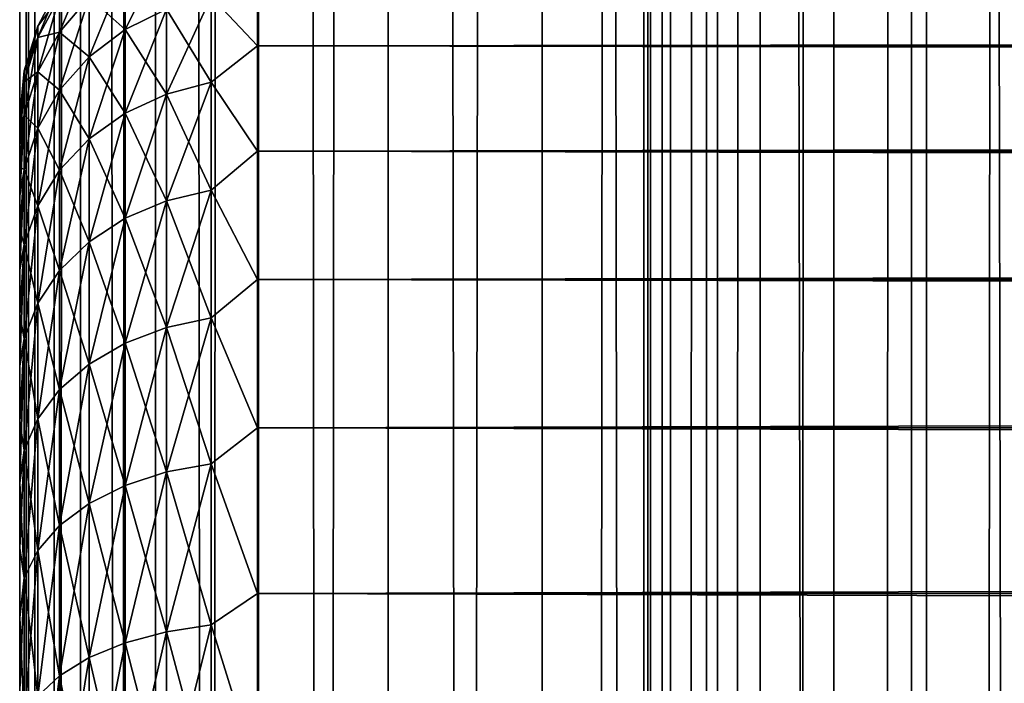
# Model space of a CAD drawing. Extents: x -265 to 265, y 0 to 1027.
# Tile 148 of 256: x -265 to -256.72, y 585.74 to 591.32. Entities that reach past the tile are written whole.
import ezdxf

# ---------------------------------------------------------------- set-up
doc = ezdxf.new("R2010")
doc.units = 0
doc.header["$LTSCALE"] = 41.718519
for name, color, linetype in [('26', 7, 'CONTINUOUS'), ('27', 7, 'CONTINUOUS'), ('29', 7, 'CONTINUOUS'), ('67', 7, 'CONTINUOUS'), ('68', 7, 'CONTINUOUS')]:
    doc.layers.add(name, color=color, linetype=linetype)

msp = doc.modelspace()

# ---------------------------------------------------------------- linework, layer by layer
at = {"layer": '26', "color": 7, "linetype": 'CONTINUOUS'}
for points in [[(-265, 590.5, 27.5), (-265, 590.4732, 26.7509), (-265, 569.5, 27.5), (-265, 590.5, 27.5)], [(-265, 590.4732, 28.2491), (-265, 590.5, 27.5), (-265, 569.5268, 28.2491), (-265, 590.4732, 28.2491)], [(-265, 569.5268, 28.2491), (-265, 590.5, 27.5), (-265, 569.5, 27.5), (-265, 569.5268, 28.2491)], [(-265, 590.4732, 26.7509), (-265, 590.3931, 26.0057), (-265, 569.5268, 26.7509), (-265, 590.4732, 26.7509)], [(-265, 569.5, 27.5), (-265, 590.4732, 26.7509), (-265, 569.5268, 26.7509), (-265, 569.5, 27.5)], [(-265, 590.3931, 28.9943), (-265, 590.4732, 28.2491), (-265, 569.6069, 28.9943), (-265, 590.3931, 28.9943)], [(-265, 569.6069, 28.9943), (-265, 590.4732, 28.2491), (-265, 569.5268, 28.2491), (-265, 569.6069, 28.9943)], [(-265, 590.3931, 26.0057), (-265, 590.26, 25.2681), (-265, 569.6069, 26.0057), (-265, 590.3931, 26.0057)], [(-265, 569.5268, 26.7509), (-265, 590.3931, 26.0057), (-265, 569.6069, 26.0057), (-265, 569.5268, 26.7509)], [(-265, 590.26, 29.7319), (-265, 590.3931, 28.9943), (-265, 569.74, 29.7319), (-265, 590.26, 29.7319)], [(-265, 569.74, 29.7319), (-265, 590.3931, 28.9943), (-265, 569.6069, 28.9943), (-265, 569.74, 29.7319)], [(-265, 590.26, 25.2681), (-265, 590.0747, 24.5418), (-265, 569.74, 25.2681), (-265, 590.26, 25.2681)], [(-265, 569.6069, 26.0057), (-265, 590.26, 25.2681), (-265, 569.74, 25.2681), (-265, 569.6069, 26.0057)], [(-265, 590.0747, 30.4582), (-265, 590.26, 29.7319), (-265, 569.9253, 30.4582), (-265, 590.0747, 30.4582)], [(-265, 569.9253, 30.4582), (-265, 590.26, 29.7319), (-265, 569.74, 29.7319), (-265, 569.9253, 30.4582)], [(-265, 590.0747, 24.5418), (-265, 589.838, 23.8306), (-265, 569.9253, 24.5418), (-265, 590.0747, 24.5418)], [(-265, 569.74, 25.2681), (-265, 590.0747, 24.5418), (-265, 569.9253, 24.5418), (-265, 569.74, 25.2681)], [(-265, 589.838, 31.1694), (-265, 590.0747, 30.4582), (-265, 570.162, 31.1694), (-265, 589.838, 31.1694)], [(-265, 570.162, 31.1694), (-265, 590.0747, 30.4582), (-265, 569.9253, 30.4582), (-265, 570.162, 31.1694)], [(-265, 589.838, 23.8306), (-265, 589.5511, 23.1381), (-265, 570.162, 23.8306), (-265, 589.838, 23.8306)], [(-265, 569.9253, 24.5418), (-265, 589.838, 23.8306), (-265, 570.162, 23.8306), (-265, 569.9253, 24.5418)], [(-265, 589.5511, 31.8619), (-265, 589.838, 31.1694), (-265, 570.4489, 31.8619), (-265, 589.5511, 31.8619)], [(-265, 570.4489, 31.8619), (-265, 589.838, 31.1694), (-265, 570.162, 31.1694), (-265, 570.4489, 31.8619)], [(-265, 589.5511, 23.1381), (-265, 589.2156, 22.4679), (-265, 570.4489, 23.1381), (-265, 589.5511, 23.1381)], [(-265, 570.162, 23.8306), (-265, 589.5511, 23.1381), (-265, 570.4489, 23.1381), (-265, 570.162, 23.8306)], [(-265, 589.2156, 32.5321), (-265, 589.5511, 31.8619), (-265, 570.7844, 32.5321), (-265, 589.2156, 32.5321)], [(-265, 570.7844, 32.5321), (-265, 589.5511, 31.8619), (-265, 570.4489, 31.8619), (-265, 570.7844, 32.5321)], [(-265, 589.2156, 22.4679), (-265, 588.8331, 21.8232), (-265, 570.7844, 22.4679), (-265, 589.2156, 22.4679)], [(-265, 570.4489, 23.1381), (-265, 589.2156, 22.4679), (-265, 570.7844, 22.4679), (-265, 570.4489, 23.1381)], [(-265, 588.8331, 33.1768), (-265, 589.2156, 32.5321), (-265, 571.1669, 33.1768), (-265, 588.8331, 33.1768)], [(-265, 571.1669, 33.1768), (-265, 589.2156, 32.5321), (-265, 570.7844, 32.5321), (-265, 571.1669, 33.1768)], [(-265, 588.8331, 21.8232), (-265, 588.4057, 21.2076), (-265, 571.1669, 21.8232), (-265, 588.8331, 21.8232)], [(-265, 570.7844, 22.4679), (-265, 588.8331, 21.8232), (-265, 571.1669, 21.8232), (-265, 570.7844, 22.4679)], [(-265, 588.4057, 33.7924), (-265, 588.8331, 33.1768), (-265, 571.5943, 33.7924), (-265, 588.4057, 33.7924)], [(-265, 571.5943, 33.7924), (-265, 588.8331, 33.1768), (-265, 571.1669, 33.1768), (-265, 571.5943, 33.7924)], [(-265, 588.4057, 21.2076), (-265, 587.9354, 20.6239), (-265, 571.5943, 21.2076), (-265, 588.4057, 21.2076)], [(-265, 571.1669, 21.8232), (-265, 588.4057, 21.2076), (-265, 571.5943, 21.2076), (-265, 571.1669, 21.8232)], [(-265, 587.9354, 34.3761), (-265, 588.4057, 33.7924), (-265, 572.0646, 34.3761), (-265, 587.9354, 34.3761)], [(-265, 572.0646, 34.3761), (-265, 588.4057, 33.7924), (-265, 571.5943, 33.7924), (-265, 572.0646, 34.3761)], [(-265, 587.9354, 20.6239), (-265, 587.4246, 20.0754), (-265, 572.0646, 20.6239), (-265, 587.9354, 20.6239)], [(-265, 571.5943, 21.2076), (-265, 587.9354, 20.6239), (-265, 572.0646, 20.6239), (-265, 571.5943, 21.2076)], [(-265, 587.4246, 34.9246), (-265, 587.9354, 34.3761), (-265, 572.5754, 34.9246), (-265, 587.4246, 34.9246)], [(-265, 572.5754, 34.9246), (-265, 587.9354, 34.3761), (-265, 572.0646, 34.3761), (-265, 572.5754, 34.9246)], [(-265, 587.4246, 20.0754), (-265, 586.876, 19.5646), (-265, 572.5754, 20.0754), (-265, 587.4246, 20.0754)], [(-265, 572.0646, 20.6239), (-265, 587.4246, 20.0754), (-265, 572.5754, 20.0754), (-265, 572.0646, 20.6239)], [(-265, 586.876, 35.4354), (-265, 587.4246, 34.9246), (-265, 573.124, 35.4354), (-265, 586.876, 35.4354)], [(-265, 573.124, 35.4354), (-265, 587.4246, 34.9246), (-265, 572.5754, 34.9246), (-265, 573.124, 35.4354)], [(-265, 586.876, 19.5646), (-265, 586.2924, 19.0943), (-265, 573.124, 19.5646), (-265, 586.876, 19.5646)], [(-265, 572.5754, 20.0754), (-265, 586.876, 19.5646), (-265, 573.124, 19.5646), (-265, 572.5754, 20.0754)], [(-265, 586.2924, 35.9057), (-265, 586.876, 35.4354), (-265, 573.7076, 35.9057), (-265, 586.2924, 35.9057)], [(-265, 573.7076, 35.9057), (-265, 586.876, 35.4354), (-265, 573.124, 35.4354), (-265, 573.7076, 35.9057)], [(-265, 586.2924, 19.0943), (-265, 585.6767, 18.6668), (-265, 573.7076, 19.0943), (-265, 586.2924, 19.0943)], [(-265, 573.124, 19.5646), (-265, 586.2924, 19.0943), (-265, 573.7076, 19.0943), (-265, 573.124, 19.5646)], [(-265, 585.6767, 36.3332), (-265, 586.2924, 35.9057), (-265, 574.3233, 36.3332), (-265, 585.6767, 36.3332)], [(-265, 574.3233, 36.3332), (-265, 586.2924, 35.9057), (-265, 573.7076, 35.9057), (-265, 574.3233, 36.3332)]]:
    msp.add_3dface(points, dxfattribs=at)
at = {"layer": '27', "color": 7, "linetype": 'CONTINUOUS'}
for points in [[(-263, 591.7783, 31.686), (-263, 591.0986, 33.2508), (263, 591.7783, 31.686), (-263, 591.7783, 31.686)], [(263, 591.7783, 31.686), (-263, 591.0986, 33.2508), (263, 591.0986, 33.2508), (263, 591.7783, 31.686)], [(-263, 591.0986, 21.7492), (-263, 591.7783, 23.314), (263, 591.0986, 21.7492), (-263, 591.0986, 21.7492)], [(263, 591.0986, 21.7492), (-263, 591.7783, 23.314), (263, 591.7783, 23.314), (263, 591.0986, 21.7492)], [(-263, 591.0986, 33.2508), (-263, 590.2121, 34.7085), (263, 591.0986, 33.2508), (-263, 591.0986, 33.2508)], [(263, 591.0986, 33.2508), (-263, 590.2121, 34.7085), (263, 590.2121, 34.7085), (263, 591.0986, 33.2508)], [(-263, 590.2121, 20.2915), (-263, 591.0986, 21.7492), (263, 590.2121, 20.2915), (-263, 590.2121, 20.2915)], [(263, 590.2121, 20.2915), (-263, 591.0986, 21.7492), (263, 591.0986, 21.7492), (263, 590.2121, 20.2915)], [(-263, 590.2121, 34.7085), (-263, 589.1354, 36.0319), (263, 590.2121, 34.7085), (-263, 590.2121, 34.7085)], [(263, 590.2121, 34.7085), (-263, 589.1354, 36.0319), (263, 589.1354, 36.0319), (263, 590.2121, 34.7085)], [(-263, 589.1354, 18.9681), (-263, 590.2121, 20.2915), (263, 589.1354, 18.9681), (-263, 589.1354, 18.9681)], [(263, 589.1354, 18.9681), (-263, 590.2121, 20.2915), (263, 590.2121, 20.2915), (263, 589.1354, 18.9681)], [(-263, 589.1354, 36.0319), (-263, 587.8886, 37.1964), (263, 589.1354, 36.0319), (-263, 589.1354, 36.0319)], [(263, 589.1354, 36.0319), (-263, 587.8886, 37.1964), (263, 587.8886, 37.1964), (263, 589.1354, 36.0319)], [(-263, 587.8886, 17.8036), (-263, 589.1354, 18.9681), (263, 587.8886, 17.8036), (-263, 587.8886, 17.8036)], [(263, 587.8886, 17.8036), (-263, 589.1354, 18.9681), (263, 589.1354, 18.9681), (263, 587.8886, 17.8036)], [(-263, 587.8886, 37.1964), (-263, 586.4948, 38.1802), (263, 587.8886, 37.1964), (-263, 587.8886, 37.1964)], [(263, 587.8886, 37.1964), (-263, 586.4948, 38.1802), (263, 586.4948, 38.1802), (263, 587.8886, 37.1964)], [(-263, 586.4948, 16.8198), (-263, 587.8886, 17.8036), (263, 586.4948, 16.8198), (-263, 586.4948, 16.8198)], [(263, 586.4948, 16.8198), (-263, 587.8886, 17.8036), (263, 587.8886, 17.8036), (263, 586.4948, 16.8198)], [(-263, 586.4948, 38.1802), (-263, 584.98, 38.9651), (263, 586.4948, 38.1802), (-263, 586.4948, 38.1802)], [(263, 586.4948, 38.1802), (-263, 584.98, 38.9651), (263, 584.98, 38.9651), (263, 586.4948, 38.1802)], [(-263, 584.98, 16.0349), (-263, 586.4948, 16.8198), (263, 584.98, 16.0349), (-263, 584.98, 16.0349)], [(263, 584.98, 16.0349), (-263, 586.4948, 16.8198), (263, 586.4948, 16.8198), (263, 584.98, 16.0349)]]:
    msp.add_3dface(points, dxfattribs=at)
at = {"layer": '29', "color": 7, "linetype": 'CONTINUOUS'}
for points in [[(-264.1118, 591.7481, 30.6479), (-264.1118, 591.2367, 32.1544), (-263.7657, 591.9269, 30.6958), (-264.1118, 591.7481, 30.6479)], [(-263.7657, 591.9269, 30.6958), (-264.1118, 591.2367, 32.1544), (-263.7657, 591.4077, 32.2252), (-263.7657, 591.9269, 30.6958)], [(-264.6638, 591.5105, 29.0154), (-264.6638, 591.2142, 30.5048), (-264.415, 591.8115, 29.055), (-264.6638, 591.5105, 29.0154)], [(-264.415, 591.8115, 29.055), (-264.6638, 591.2142, 30.5048), (-264.415, 591.5074, 30.5834), (-264.415, 591.8115, 29.055)], [(-263, 591.0986, 33.2508), (-263, 591.7783, 31.686), (-263.3902, 591.513, 32.2688), (-263, 591.0986, 33.2508)], [(-263, 591.7783, 23.314), (-263, 591.0986, 21.7492), (-263.3902, 591.513, 22.7312), (-263, 591.7783, 23.314)], [(-264.1118, 591.2367, 22.8456), (-264.415, 591.5074, 24.4166), (-264.1118, 591.7481, 24.3521), (-264.1118, 591.2367, 22.8456)], [(-264.415, 591.5074, 30.5834), (-264.415, 591.0065, 32.0591), (-264.1118, 591.7481, 30.6479), (-264.415, 591.5074, 30.5834)], [(-264.1118, 591.7481, 30.6479), (-264.415, 591.0065, 32.0591), (-264.1118, 591.2367, 32.1544), (-264.1118, 591.7481, 30.6479)], [(-264.1118, 591.2367, 22.8456), (-264.1118, 591.7481, 24.3521), (-263.7657, 591.4077, 22.7748), (-264.1118, 591.2367, 22.8456)], [(-264.8485, 591.2636, 27.5), (-264.8485, 591.1672, 28.9702), (-264.6638, 591.6098, 27.5), (-264.8485, 591.2636, 27.5)], [(-264.6638, 591.5105, 25.9846), (-264.8485, 591.2636, 27.5), (-264.6638, 591.6098, 27.5), (-264.6638, 591.5105, 25.9846)], [(-264.6638, 591.6098, 27.5), (-264.8485, 591.1672, 28.9702), (-264.6638, 591.5105, 29.0154), (-264.6638, 591.6098, 27.5)], [(-264.8485, 591.1672, 26.0298), (-264.8485, 591.2636, 27.5), (-264.6638, 591.5105, 25.9846), (-264.8485, 591.1672, 26.0298)], [(-264.6638, 591.2142, 24.4952), (-264.8485, 591.1672, 26.0298), (-264.6638, 591.5105, 25.9846), (-264.6638, 591.2142, 24.4952)], [(-264.8485, 591.1672, 28.9702), (-264.8485, 590.8798, 30.4152), (-264.6638, 591.5105, 29.0154), (-264.8485, 591.1672, 28.9702)], [(-264.6638, 591.5105, 29.0154), (-264.8485, 590.8798, 30.4152), (-264.6638, 591.2142, 30.5048), (-264.6638, 591.5105, 29.0154)], [(-264.6638, 591.2142, 24.4952), (-264.6638, 591.5105, 25.9846), (-264.415, 591.5074, 24.4166), (-264.6638, 591.2142, 24.4952)], [(-264.415, 591.0065, 22.9409), (-264.6638, 591.2142, 24.4952), (-264.415, 591.5074, 24.4166), (-264.415, 591.0065, 22.9409)], [(-264.6638, 591.2142, 30.5048), (-264.6638, 590.7261, 31.9429), (-264.415, 591.5074, 30.5834), (-264.6638, 591.2142, 30.5048)], [(-264.415, 591.5074, 30.5834), (-264.6638, 590.7261, 31.9429), (-264.415, 591.0065, 32.0591), (-264.415, 591.5074, 30.5834)], [(-264.415, 591.0065, 22.9409), (-264.415, 591.5074, 24.4166), (-264.1118, 591.2367, 22.8456), (-264.415, 591.0065, 22.9409)], [(-263.3902, 590.792, 21.2692), (-263.7657, 591.4077, 22.7748), (-263.3902, 591.513, 22.7312), (-263.3902, 590.792, 21.2692)], [(-263.7657, 591.4077, 32.2252), (-263.7657, 590.6933, 33.6738), (-263.3902, 591.513, 32.2688), (-263.7657, 591.4077, 32.2252)], [(-263.3902, 591.513, 32.2688), (-263.7657, 590.6933, 33.6738), (-263.3902, 590.792, 33.7308), (-263.3902, 591.513, 32.2688)], [(-263, 591.0986, 33.2508), (-263.3902, 591.513, 32.2688), (-263.3902, 590.792, 33.7308), (-263, 591.0986, 33.2508)], [(-263, 591.0986, 21.7492), (-263.3902, 590.792, 21.2692), (-263.3902, 591.513, 22.7312), (-263, 591.0986, 21.7492)], [(-263.7657, 590.6933, 21.3262), (-264.1118, 591.2367, 22.8456), (-263.7657, 591.4077, 22.7748), (-263.7657, 590.6933, 21.3262)], [(-264.1118, 591.2367, 32.1544), (-264.1118, 590.533, 33.5813), (-263.7657, 591.4077, 32.2252), (-264.1118, 591.2367, 32.1544)], [(-263.7657, 591.4077, 32.2252), (-264.1118, 590.533, 33.5813), (-263.7657, 590.6933, 33.6738), (-263.7657, 591.4077, 32.2252)], [(-263.7657, 590.6933, 21.3262), (-263.7657, 591.4077, 22.7748), (-263.3902, 590.792, 21.2692), (-263.7657, 590.6933, 21.3262)], [(-264.962, 590.8879, 27.5), (-264.962, 590.7947, 28.9212), (-264.8485, 591.2636, 27.5), (-264.962, 590.8879, 27.5)], [(-264.8485, 591.1672, 26.0298), (-264.962, 590.8879, 27.5), (-264.8485, 591.2636, 27.5), (-264.8485, 591.1672, 26.0298)], [(-264.8485, 591.2636, 27.5), (-264.962, 590.7947, 28.9212), (-264.8485, 591.1672, 28.9702), (-264.8485, 591.2636, 27.5)], [(-264.8485, 590.8798, 24.5848), (-264.8485, 591.1672, 26.0298), (-264.6638, 591.2142, 24.4952), (-264.8485, 590.8798, 24.5848)], [(-264.6638, 590.7261, 23.0571), (-264.8485, 590.8798, 24.5848), (-264.6638, 591.2142, 24.4952), (-264.6638, 590.7261, 23.0571)], [(-264.8485, 590.8798, 30.4152), (-264.8485, 590.4062, 31.8104), (-264.6638, 591.2142, 30.5048), (-264.8485, 590.8798, 30.4152)], [(-264.6638, 591.2142, 30.5048), (-264.8485, 590.4062, 31.8104), (-264.6638, 590.7261, 31.9429), (-264.6638, 591.2142, 30.5048)], [(-264.6638, 590.7261, 23.0571), (-264.6638, 591.2142, 24.4952), (-264.415, 591.0065, 22.9409), (-264.6638, 590.7261, 23.0571)], [(-264.1118, 590.533, 21.4187), (-264.415, 591.0065, 22.9409), (-264.1118, 591.2367, 22.8456), (-264.1118, 590.533, 21.4187)], [(-264.415, 591.0065, 32.0591), (-264.415, 590.3173, 33.4567), (-264.1118, 591.2367, 32.1544), (-264.415, 591.0065, 32.0591)], [(-264.1118, 591.2367, 32.1544), (-264.415, 590.3173, 33.4567), (-264.1118, 590.533, 33.5813), (-264.1118, 591.2367, 32.1544)], [(-264.1118, 590.533, 21.4187), (-264.1118, 591.2367, 22.8456), (-263.7657, 590.6933, 21.3262), (-264.1118, 590.533, 21.4187)], [(-264.962, 590.7947, 26.0788), (-264.962, 590.8879, 27.5), (-264.8485, 591.1672, 26.0298), (-264.962, 590.7947, 26.0788)], [(-264.8485, 590.8798, 24.5848), (-264.962, 590.7947, 26.0788), (-264.8485, 591.1672, 26.0298), (-264.8485, 590.8798, 24.5848)], [(-264.962, 590.7947, 28.9212), (-264.962, 590.5169, 30.318), (-264.8485, 591.1672, 28.9702), (-264.962, 590.7947, 28.9212)], [(-264.8485, 591.1672, 28.9702), (-264.962, 590.5169, 30.318), (-264.8485, 590.8798, 30.4152), (-264.8485, 591.1672, 28.9702)], [(-263, 590.2121, 34.7085), (-263, 591.0986, 33.2508), (-263.3902, 590.792, 33.7308), (-263, 590.2121, 34.7085)], [(-263, 591.0986, 21.7492), (-263, 590.2121, 20.2915), (-263.3902, 590.792, 21.2692), (-263, 591.0986, 21.7492)], [(-264.415, 590.3173, 21.5433), (-264.6638, 590.7261, 23.0571), (-264.415, 591.0065, 22.9409), (-264.415, 590.3173, 21.5433)], [(-264.6638, 590.7261, 31.9429), (-264.6638, 590.0544, 33.3049), (-264.415, 591.0065, 32.0591), (-264.6638, 590.7261, 31.9429)], [(-264.415, 591.0065, 32.0591), (-264.6638, 590.0544, 33.3049), (-264.415, 590.3173, 33.4567), (-264.415, 591.0065, 32.0591)], [(-264.415, 590.3173, 21.5433), (-264.415, 591.0065, 22.9409), (-264.1118, 590.533, 21.4187), (-264.415, 590.3173, 21.5433)], [(-265, 590.5, 27.5), (-265, 590.4732, 28.2491), (-264.962, 590.8879, 27.5), (-265, 590.5, 27.5)], [(-264.962, 590.7947, 26.0788), (-265, 590.5, 27.5), (-264.962, 590.8879, 27.5), (-264.962, 590.7947, 26.0788)], [(-264.962, 590.8879, 27.5), (-265, 590.4732, 28.2491), (-264.962, 590.7947, 28.9212), (-264.962, 590.8879, 27.5)], [(-264.962, 590.5169, 24.682), (-264.962, 590.7947, 26.0788), (-264.8485, 590.8798, 24.5848), (-264.962, 590.5169, 24.682)], [(-264.8485, 590.4062, 23.1896), (-264.962, 590.5169, 24.682), (-264.8485, 590.8798, 24.5848), (-264.8485, 590.4062, 23.1896)], [(-264.962, 590.5169, 30.318), (-264.962, 590.0591, 31.6666), (-264.8485, 590.8798, 30.4152), (-264.962, 590.5169, 30.318)], [(-264.8485, 590.8798, 30.4152), (-264.962, 590.0591, 31.6666), (-264.8485, 590.4062, 31.8104), (-264.8485, 590.8798, 30.4152)], [(-264.8485, 590.4062, 23.1896), (-264.8485, 590.8798, 24.5848), (-264.6638, 590.7261, 23.0571), (-264.8485, 590.4062, 23.1896)], [(-265, 590.3931, 26.0057), (-265, 590.4732, 26.7509), (-264.962, 590.7947, 26.0788), (-265, 590.3931, 26.0057)], [(-264.962, 590.5169, 24.682), (-265, 590.3931, 26.0057), (-264.962, 590.7947, 26.0788), (-264.962, 590.5169, 24.682)], [(-265, 590.4732, 26.7509), (-265, 590.5, 27.5), (-264.962, 590.7947, 26.0788), (-265, 590.4732, 26.7509)], [(-265, 590.4732, 28.2491), (-265, 590.3931, 28.9943), (-264.962, 590.7947, 28.9212), (-265, 590.4732, 28.2491)], [(-265, 590.3931, 28.9943), (-265, 590.26, 29.7319), (-264.962, 590.7947, 28.9212), (-265, 590.3931, 28.9943)], [(-264.962, 590.7947, 28.9212), (-265, 590.26, 29.7319), (-264.962, 590.5169, 30.318), (-264.962, 590.7947, 28.9212)], [(-263.3902, 589.8864, 19.9139), (-263.7657, 590.6933, 21.3262), (-263.3902, 590.792, 21.2692), (-263.3902, 589.8864, 19.9139)], [(-263.7657, 590.6933, 33.6738), (-263.7657, 589.796, 35.0167), (-263.3902, 590.792, 33.7308), (-263.7657, 590.6933, 33.6738)], [(-263.3902, 590.792, 33.7308), (-263.7657, 589.796, 35.0167), (-263.3902, 589.8864, 35.0861), (-263.3902, 590.792, 33.7308)], [(-263, 590.2121, 34.7085), (-263.3902, 590.792, 33.7308), (-263.3902, 589.8864, 35.0861), (-263, 590.2121, 34.7085)], [(-263, 590.2121, 20.2915), (-263.3902, 589.8864, 19.9139), (-263.3902, 590.792, 21.2692), (-263, 590.2121, 20.2915)], [(-264.6638, 590.0544, 21.6951), (-264.8485, 590.4062, 23.1896), (-264.6638, 590.7261, 23.0571), (-264.6638, 590.0544, 21.6951)], [(-264.8485, 590.4062, 31.8104), (-264.8485, 589.7545, 33.1318), (-264.6638, 590.7261, 31.9429), (-264.8485, 590.4062, 31.8104)], [(-264.6638, 590.7261, 31.9429), (-264.8485, 589.7545, 33.1318), (-264.6638, 590.0544, 33.3049), (-264.6638, 590.7261, 31.9429)], [(-264.6638, 590.0544, 21.6951), (-264.6638, 590.7261, 23.0571), (-264.415, 590.3173, 21.5433), (-264.6638, 590.0544, 21.6951)], [(-263.7657, 589.796, 19.9833), (-264.1118, 590.533, 21.4187), (-263.7657, 590.6933, 21.3262), (-263.7657, 589.796, 19.9833)], [(-264.1118, 590.533, 33.5813), (-264.1118, 589.6492, 34.9041), (-263.7657, 590.6933, 33.6738), (-264.1118, 590.533, 33.5813)], [(-263.7657, 590.6933, 33.6738), (-264.1118, 589.6492, 34.9041), (-263.7657, 589.796, 35.0167), (-263.7657, 590.6933, 33.6738)], [(-263.7657, 589.796, 19.9833), (-263.7657, 590.6933, 21.3262), (-263.3902, 589.8864, 19.9139), (-263.7657, 589.796, 19.9833)], [(-265, 590.0747, 24.5418), (-265, 590.26, 25.2681), (-264.962, 590.5169, 24.682), (-265, 590.0747, 24.5418)], [(-264.962, 590.0591, 23.3334), (-265, 590.0747, 24.5418), (-264.962, 590.5169, 24.682), (-264.962, 590.0591, 23.3334)], [(-265, 590.26, 25.2681), (-265, 590.3931, 26.0057), (-264.962, 590.5169, 24.682), (-265, 590.26, 25.2681)], [(-265, 590.26, 29.7319), (-265, 590.0747, 30.4582), (-264.962, 590.5169, 30.318), (-265, 590.26, 29.7319)], [(-265, 590.0747, 30.4582), (-265, 589.838, 31.1694), (-264.962, 590.5169, 30.318), (-265, 590.0747, 30.4582)], [(-264.962, 590.5169, 30.318), (-265, 589.838, 31.1694), (-264.962, 590.0591, 31.6666), (-264.962, 590.5169, 30.318)], [(-264.962, 590.0591, 23.3334), (-264.962, 590.5169, 24.682), (-264.8485, 590.4062, 23.1896), (-264.962, 590.0591, 23.3334)], [(-264.1118, 589.6492, 20.0959), (-264.415, 590.3173, 21.5433), (-264.1118, 590.533, 21.4187), (-264.1118, 589.6492, 20.0959)], [(-264.415, 590.3173, 33.4567), (-264.415, 589.4515, 34.7524), (-264.1118, 590.533, 33.5813), (-264.415, 590.3173, 33.4567)], [(-264.1118, 590.533, 33.5813), (-264.415, 589.4515, 34.7524), (-264.1118, 589.6492, 34.9041), (-264.1118, 590.533, 33.5813)], [(-264.1118, 589.6492, 20.0959), (-264.1118, 590.533, 21.4187), (-263.7657, 589.796, 19.9833), (-264.1118, 589.6492, 20.0959)], [(-264.8485, 589.7545, 21.8682), (-264.962, 590.0591, 23.3334), (-264.8485, 590.4062, 23.1896), (-264.8485, 589.7545, 21.8682)], [(-264.962, 590.0591, 31.6666), (-264.962, 589.4292, 32.9439), (-264.8485, 590.4062, 31.8104), (-264.962, 590.0591, 31.6666)], [(-264.8485, 590.4062, 31.8104), (-264.962, 589.4292, 32.9439), (-264.8485, 589.7545, 33.1318), (-264.8485, 590.4062, 31.8104)], [(-264.8485, 589.7545, 21.8682), (-264.8485, 590.4062, 23.1896), (-264.6638, 590.0544, 21.6951), (-264.8485, 589.7545, 21.8682)], [(-264.415, 589.4515, 20.2476), (-264.6638, 590.0544, 21.6951), (-264.415, 590.3173, 21.5433), (-264.415, 589.4515, 20.2476)], [(-264.6638, 590.0544, 33.3049), (-264.6638, 589.2107, 34.5676), (-264.415, 590.3173, 33.4567), (-264.6638, 590.0544, 33.3049)], [(-264.415, 590.3173, 33.4567), (-264.6638, 589.2107, 34.5676), (-264.415, 589.4515, 34.7524), (-264.415, 590.3173, 33.4567)], [(-264.415, 589.4515, 20.2476), (-264.415, 590.3173, 21.5433), (-264.1118, 589.6492, 20.0959), (-264.415, 589.4515, 20.2476)], [(-263, 589.1354, 36.0319), (-263, 590.2121, 34.7085), (-263.3902, 589.8864, 35.0861), (-263, 589.1354, 36.0319)], [(-263, 590.2121, 20.2915), (-263, 589.1354, 18.9681), (-263.3902, 589.8864, 19.9139), (-263, 590.2121, 20.2915)], [(-265, 589.838, 23.8306), (-265, 590.0747, 24.5418), (-264.962, 590.0591, 23.3334), (-265, 589.838, 23.8306)], [(-265, 589.5511, 23.1381), (-265, 589.838, 23.8306), (-264.962, 590.0591, 23.3334), (-265, 589.5511, 23.1381)], [(-264.962, 589.4292, 22.0561), (-265, 589.5511, 23.1381), (-264.962, 590.0591, 23.3334), (-264.962, 589.4292, 22.0561)], [(-265, 589.838, 31.1694), (-265, 589.5511, 31.8619), (-264.962, 590.0591, 31.6666), (-265, 589.838, 31.1694)], [(-265, 589.5511, 31.8619), (-265, 589.2156, 32.5321), (-264.962, 590.0591, 31.6666), (-265, 589.5511, 31.8619)], [(-264.962, 590.0591, 31.6666), (-265, 589.2156, 32.5321), (-264.962, 589.4292, 32.9439), (-264.962, 590.0591, 31.6666)], [(-264.962, 589.4292, 22.0561), (-264.962, 590.0591, 23.3334), (-264.8485, 589.7545, 21.8682), (-264.962, 589.4292, 22.0561)], [(-264.6638, 589.2107, 20.4324), (-264.8485, 589.7545, 21.8682), (-264.6638, 590.0544, 21.6951), (-264.6638, 589.2107, 20.4324)], [(-264.8485, 589.7545, 33.1318), (-264.8485, 588.936, 34.3568), (-264.6638, 590.0544, 33.3049), (-264.8485, 589.7545, 33.1318)], [(-264.6638, 590.0544, 33.3049), (-264.8485, 588.936, 34.3568), (-264.6638, 589.2107, 34.5676), (-264.6638, 590.0544, 33.3049)], [(-264.6638, 589.2107, 20.4324), (-264.6638, 590.0544, 21.6951), (-264.415, 589.4515, 20.2476), (-264.6638, 589.2107, 20.4324)], [(-263.3902, 588.8117, 18.6883), (-263.7657, 589.796, 19.9833), (-263.3902, 589.8864, 19.9139), (-263.3902, 588.8117, 18.6883)], [(-263.7657, 589.796, 35.0167), (-263.7657, 588.7311, 36.2311), (-263.3902, 589.8864, 35.0861), (-263.7657, 589.796, 35.0167)], [(-263.3902, 589.8864, 35.0861), (-263.7657, 588.7311, 36.2311), (-263.3902, 588.8117, 36.3117), (-263.3902, 589.8864, 35.0861)], [(-263, 589.1354, 36.0319), (-263.3902, 589.8864, 35.0861), (-263.3902, 588.8117, 36.3117), (-263, 589.1354, 36.0319)], [(-263, 589.1354, 18.9681), (-263.3902, 588.8117, 18.6883), (-263.3902, 589.8864, 19.9139), (-263, 589.1354, 18.9681)], [(-263.7657, 588.7311, 18.7689), (-264.1118, 589.6492, 20.0959), (-263.7657, 589.796, 19.9833), (-263.7657, 588.7311, 18.7689)], [(-264.1118, 589.6492, 34.9041), (-264.1118, 588.6002, 36.1002), (-263.7657, 589.796, 35.0167), (-264.1118, 589.6492, 34.9041)], [(-263.7657, 589.796, 35.0167), (-264.1118, 588.6002, 36.1002), (-263.7657, 588.7311, 36.2311), (-263.7657, 589.796, 35.0167)], [(-263.7657, 588.7311, 18.7689), (-263.7657, 589.796, 19.9833), (-263.3902, 588.8117, 18.6883), (-263.7657, 588.7311, 18.7689)], [(-264.8485, 588.936, 20.6432), (-264.962, 589.4292, 22.0561), (-264.8485, 589.7545, 21.8682), (-264.8485, 588.936, 20.6432)], [(-264.962, 589.4292, 32.9439), (-264.962, 588.6379, 34.1281), (-264.8485, 589.7545, 33.1318), (-264.962, 589.4292, 32.9439)], [(-264.8485, 589.7545, 33.1318), (-264.962, 588.6379, 34.1281), (-264.8485, 588.936, 34.3568), (-264.8485, 589.7545, 33.1318)], [(-264.8485, 588.936, 20.6432), (-264.8485, 589.7545, 21.8682), (-264.6638, 589.2107, 20.4324), (-264.8485, 588.936, 20.6432)], [(-264.1118, 588.6002, 18.8998), (-264.415, 589.4515, 20.2476), (-264.1118, 589.6492, 20.0959), (-264.1118, 588.6002, 18.8998)], [(-264.415, 589.4515, 34.7524), (-264.415, 588.424, 35.924), (-264.1118, 589.6492, 34.9041), (-264.415, 589.4515, 34.7524)], [(-264.1118, 589.6492, 34.9041), (-264.415, 588.424, 35.924), (-264.1118, 588.6002, 36.1002), (-264.1118, 589.6492, 34.9041)], [(-264.1118, 588.6002, 18.8998), (-264.1118, 589.6492, 20.0959), (-263.7657, 588.7311, 18.7689), (-264.1118, 588.6002, 18.8998)], [(-265, 589.2156, 22.4679), (-265, 589.5511, 23.1381), (-264.962, 589.4292, 22.0561), (-265, 589.2156, 22.4679)], [(-265, 588.8331, 21.8232), (-265, 589.2156, 22.4679), (-264.962, 589.4292, 22.0561), (-265, 588.8331, 21.8232)], [(-264.962, 588.6379, 20.8719), (-265, 588.8331, 21.8232), (-264.962, 589.4292, 22.0561), (-264.962, 588.6379, 20.8719)], [(-265, 589.2156, 32.5321), (-265, 588.8331, 33.1768), (-264.962, 589.4292, 32.9439), (-265, 589.2156, 32.5321)], [(-265, 588.8331, 33.1768), (-265, 588.4057, 33.7924), (-264.962, 589.4292, 32.9439), (-265, 588.8331, 33.1768)], [(-264.962, 589.4292, 32.9439), (-265, 588.4057, 33.7924), (-264.962, 588.6379, 34.1281), (-264.962, 589.4292, 32.9439)], [(-264.962, 588.6379, 20.8719), (-264.962, 589.4292, 22.0561), (-264.8485, 588.936, 20.6432), (-264.962, 588.6379, 20.8719)], [(-264.415, 588.424, 19.076), (-264.6638, 589.2107, 20.4324), (-264.415, 589.4515, 20.2476), (-264.415, 588.424, 19.076)], [(-264.6638, 589.2107, 34.5676), (-264.6638, 588.2094, 35.7094), (-264.415, 589.4515, 34.7524), (-264.6638, 589.2107, 34.5676)], [(-264.415, 589.4515, 34.7524), (-264.6638, 588.2094, 35.7094), (-264.415, 588.424, 35.924), (-264.415, 589.4515, 34.7524)], [(-264.415, 588.424, 19.076), (-264.415, 589.4515, 20.2476), (-264.1118, 588.6002, 18.8998), (-264.415, 588.424, 19.076)], [(-264.6638, 588.2094, 19.2906), (-264.8485, 588.936, 20.6432), (-264.6638, 589.2107, 20.4324), (-264.6638, 588.2094, 19.2906)], [(-264.8485, 588.936, 34.3568), (-264.8485, 587.9645, 35.4645), (-264.6638, 589.2107, 34.5676), (-264.8485, 588.936, 34.3568)], [(-264.6638, 589.2107, 34.5676), (-264.8485, 587.9645, 35.4645), (-264.6638, 588.2094, 35.7094), (-264.6638, 589.2107, 34.5676)], [(-264.6638, 588.2094, 19.2906), (-264.6638, 589.2107, 20.4324), (-264.415, 588.424, 19.076), (-264.6638, 588.2094, 19.2906)], [(-263, 587.8886, 37.1964), (-263, 589.1354, 36.0319), (-263.3902, 588.8117, 36.3117), (-263, 587.8886, 37.1964)], [(-263, 589.1354, 18.9681), (-263, 587.8886, 17.8036), (-263.3902, 588.8117, 18.6883), (-263, 589.1354, 18.9681)], [(-264.8485, 587.9645, 19.5355), (-264.962, 588.6379, 20.8719), (-264.8485, 588.936, 20.6432), (-264.8485, 587.9645, 19.5355)], [(-264.962, 588.6379, 34.1281), (-264.962, 587.6989, 35.1989), (-264.8485, 588.936, 34.3568), (-264.962, 588.6379, 34.1281)], [(-264.8485, 588.936, 34.3568), (-264.962, 587.6989, 35.1989), (-264.8485, 587.9645, 35.4645), (-264.8485, 588.936, 34.3568)], [(-264.8485, 587.9645, 19.5355), (-264.8485, 588.936, 20.6432), (-264.6638, 588.2094, 19.2906), (-264.8485, 587.9645, 19.5355)], [(-265, 588.4057, 21.2076), (-265, 588.8331, 21.8232), (-264.962, 588.6379, 20.8719), (-265, 588.4057, 21.2076)], [(-263.3902, 587.5861, 17.6136), (-263.7657, 588.7311, 18.7689), (-263.3902, 588.8117, 18.6883), (-263.3902, 587.5861, 17.6136)], [(-263.7657, 588.7311, 36.2311), (-263.7657, 587.5167, 37.296), (-263.3902, 588.8117, 36.3117), (-263.7657, 588.7311, 36.2311)], [(-263.3902, 588.8117, 36.3117), (-263.7657, 587.5167, 37.296), (-263.3902, 587.5861, 37.3864), (-263.3902, 588.8117, 36.3117)], [(-263, 587.8886, 37.1964), (-263.3902, 588.8117, 36.3117), (-263.3902, 587.5861, 37.3864), (-263, 587.8886, 37.1964)], [(-263, 587.8886, 17.8036), (-263.3902, 587.5861, 17.6136), (-263.3902, 588.8117, 18.6883), (-263, 587.8886, 17.8036)], [(-263.7657, 587.5167, 17.704), (-264.1118, 588.6002, 18.8998), (-263.7657, 588.7311, 18.7689), (-263.7657, 587.5167, 17.704)], [(-264.1118, 588.6002, 36.1002), (-264.1118, 587.4041, 37.1492), (-263.7657, 588.7311, 36.2311), (-264.1118, 588.6002, 36.1002)], [(-263.7657, 588.7311, 36.2311), (-264.1118, 587.4041, 37.1492), (-263.7657, 587.5167, 37.296), (-263.7657, 588.7311, 36.2311)], [(-263.7657, 587.5167, 17.704), (-263.7657, 588.7311, 18.7689), (-263.3902, 587.5861, 17.6136), (-263.7657, 587.5167, 17.704)], [(-265, 587.9354, 20.6239), (-265, 588.4057, 21.2076), (-264.962, 588.6379, 20.8719), (-265, 587.9354, 20.6239)], [(-264.962, 587.6989, 19.8011), (-265, 587.9354, 20.6239), (-264.962, 588.6379, 20.8719), (-264.962, 587.6989, 19.8011)], [(-265, 588.4057, 33.7924), (-265, 587.9354, 34.3761), (-264.962, 588.6379, 34.1281), (-265, 588.4057, 33.7924)], [(-265, 587.9354, 34.3761), (-265, 587.4246, 34.9246), (-264.962, 588.6379, 34.1281), (-265, 587.9354, 34.3761)], [(-264.962, 588.6379, 34.1281), (-265, 587.4246, 34.9246), (-264.962, 587.6989, 35.1989), (-264.962, 588.6379, 34.1281)], [(-264.962, 587.6989, 19.8011), (-264.962, 588.6379, 20.8719), (-264.8485, 587.9645, 19.5355), (-264.962, 587.6989, 19.8011)], [(-264.1118, 587.4041, 17.8508), (-264.415, 588.424, 19.076), (-264.1118, 588.6002, 18.8998), (-264.1118, 587.4041, 17.8508)], [(-264.415, 588.424, 35.924), (-264.415, 587.2524, 36.9515), (-264.1118, 588.6002, 36.1002), (-264.415, 588.424, 35.924)], [(-264.1118, 588.6002, 36.1002), (-264.415, 587.2524, 36.9515), (-264.1118, 587.4041, 37.1492), (-264.1118, 588.6002, 36.1002)], [(-264.1118, 587.4041, 17.8508), (-264.1118, 588.6002, 18.8998), (-263.7657, 587.5167, 17.704), (-264.1118, 587.4041, 17.8508)], [(-264.415, 587.2524, 18.0485), (-264.6638, 588.2094, 19.2906), (-264.415, 588.424, 19.076), (-264.415, 587.2524, 18.0485)], [(-264.6638, 588.2094, 35.7094), (-264.6638, 587.0676, 36.7107), (-264.415, 588.424, 35.924), (-264.6638, 588.2094, 35.7094)], [(-264.415, 588.424, 35.924), (-264.6638, 587.0676, 36.7107), (-264.415, 587.2524, 36.9515), (-264.415, 588.424, 35.924)], [(-264.415, 587.2524, 18.0485), (-264.415, 588.424, 19.076), (-264.1118, 587.4041, 17.8508), (-264.415, 587.2524, 18.0485)], [(-264.6638, 587.0676, 18.2893), (-264.8485, 587.9645, 19.5355), (-264.6638, 588.2094, 19.2906), (-264.6638, 587.0676, 18.2893)], [(-264.8485, 587.9645, 35.4645), (-264.8485, 586.8568, 36.436), (-264.6638, 588.2094, 35.7094), (-264.8485, 587.9645, 35.4645)], [(-264.6638, 588.2094, 35.7094), (-264.8485, 586.8568, 36.436), (-264.6638, 587.0676, 36.7107), (-264.6638, 588.2094, 35.7094)], [(-264.6638, 587.0676, 18.2893), (-264.6638, 588.2094, 19.2906), (-264.415, 587.2524, 18.0485), (-264.6638, 587.0676, 18.2893)], [(-265, 587.4246, 20.0754), (-265, 587.9354, 20.6239), (-264.962, 587.6989, 19.8011), (-265, 587.4246, 20.0754)], [(-264.8485, 586.8568, 18.564), (-264.962, 587.6989, 19.8011), (-264.8485, 587.9645, 19.5355), (-264.8485, 586.8568, 18.564)], [(-264.962, 587.6989, 35.1989), (-264.962, 586.6281, 36.1379), (-264.8485, 587.9645, 35.4645), (-264.962, 587.6989, 35.1989)], [(-264.8485, 587.9645, 35.4645), (-264.962, 586.6281, 36.1379), (-264.8485, 586.8568, 36.436), (-264.8485, 587.9645, 35.4645)], [(-264.8485, 586.8568, 18.564), (-264.8485, 587.9645, 19.5355), (-264.6638, 587.0676, 18.2893), (-264.8485, 586.8568, 18.564)], [(-263, 586.4948, 38.1802), (-263, 587.8886, 37.1964), (-263.3902, 587.5861, 37.3864), (-263, 586.4948, 38.1802)], [(-263, 587.8886, 17.8036), (-263, 586.4948, 16.8198), (-263.3902, 587.5861, 17.6136), (-263, 587.8886, 17.8036)], [(-264.962, 586.6281, 18.8621), (-265, 587.4246, 20.0754), (-264.962, 587.6989, 19.8011), (-264.962, 586.6281, 18.8621)], [(-265, 587.4246, 34.9246), (-265, 586.876, 35.4354), (-264.962, 587.6989, 35.1989), (-265, 587.4246, 34.9246)], [(-264.962, 587.6989, 35.1989), (-265, 586.876, 35.4354), (-264.962, 586.6281, 36.1379), (-264.962, 587.6989, 35.1989)], [(-264.962, 586.6281, 18.8621), (-264.962, 587.6989, 19.8011), (-264.8485, 586.8568, 18.564), (-264.962, 586.6281, 18.8621)], [(-263.3902, 586.2308, 16.708), (-263.7657, 587.5167, 17.704), (-263.3902, 587.5861, 17.6136), (-263.3902, 586.2308, 16.708)], [(-263.7657, 587.5167, 37.296), (-263.7657, 586.1738, 38.1933), (-263.3902, 587.5861, 37.3864), (-263.7657, 587.5167, 37.296)], [(-263.3902, 587.5861, 37.3864), (-263.7657, 586.1738, 38.1933), (-263.3902, 586.2308, 38.292), (-263.3902, 587.5861, 37.3864)], [(-263, 586.4948, 38.1802), (-263.3902, 587.5861, 37.3864), (-263.3902, 586.2308, 38.292), (-263, 586.4948, 38.1802)], [(-263, 586.4948, 16.8198), (-263.3902, 586.2308, 16.708), (-263.3902, 587.5861, 17.6136), (-263, 586.4948, 16.8198)], [(-263.7657, 586.1738, 16.8067), (-264.1118, 587.4041, 17.8508), (-263.7657, 587.5167, 17.704), (-263.7657, 586.1738, 16.8067)], [(-264.1118, 587.4041, 37.1492), (-264.1118, 586.0813, 38.033), (-263.7657, 587.5167, 37.296), (-264.1118, 587.4041, 37.1492)], [(-263.7657, 587.5167, 37.296), (-264.1118, 586.0813, 38.033), (-263.7657, 586.1738, 38.1933), (-263.7657, 587.5167, 37.296)], [(-263.7657, 586.1738, 16.8067), (-263.7657, 587.5167, 17.704), (-263.3902, 586.2308, 16.708), (-263.7657, 586.1738, 16.8067)], [(-265, 586.876, 19.5646), (-265, 587.4246, 20.0754), (-264.962, 586.6281, 18.8621), (-265, 586.876, 19.5646)], [(-264.1118, 586.0813, 16.967), (-264.415, 587.2524, 18.0485), (-264.1118, 587.4041, 17.8508), (-264.1118, 586.0813, 16.967)], [(-264.415, 587.2524, 36.9515), (-264.415, 585.9567, 37.8173), (-264.1118, 587.4041, 37.1492), (-264.415, 587.2524, 36.9515)], [(-264.1118, 587.4041, 37.1492), (-264.415, 585.9567, 37.8173), (-264.1118, 586.0813, 38.033), (-264.1118, 587.4041, 37.1492)], [(-264.1118, 586.0813, 16.967), (-264.1118, 587.4041, 17.8508), (-263.7657, 586.1738, 16.8067), (-264.1118, 586.0813, 16.967)], [(-264.415, 585.9567, 17.1827), (-264.6638, 587.0676, 18.2893), (-264.415, 587.2524, 18.0485), (-264.415, 585.9567, 17.1827)], [(-264.6638, 587.0676, 36.7107), (-264.6638, 585.8049, 37.5544), (-264.415, 587.2524, 36.9515), (-264.6638, 587.0676, 36.7107)], [(-264.415, 587.2524, 36.9515), (-264.6638, 585.8049, 37.5544), (-264.415, 585.9567, 37.8173), (-264.415, 587.2524, 36.9515)], [(-264.415, 585.9567, 17.1827), (-264.415, 587.2524, 18.0485), (-264.1118, 586.0813, 16.967), (-264.415, 585.9567, 17.1827)], [(-264.6638, 585.8049, 17.4456), (-264.8485, 586.8568, 18.564), (-264.6638, 587.0676, 18.2893), (-264.6638, 585.8049, 17.4456)], [(-264.8485, 586.8568, 36.436), (-264.8485, 585.6318, 37.2545), (-264.6638, 587.0676, 36.7107), (-264.8485, 586.8568, 36.436)], [(-264.6638, 587.0676, 36.7107), (-264.8485, 585.6318, 37.2545), (-264.6638, 585.8049, 37.5544), (-264.6638, 587.0676, 36.7107)], [(-264.6638, 585.8049, 17.4456), (-264.6638, 587.0676, 18.2893), (-264.415, 585.9567, 17.1827), (-264.6638, 585.8049, 17.4456)], [(-265, 586.2924, 19.0943), (-265, 586.876, 19.5646), (-264.962, 586.6281, 18.8621), (-265, 586.2924, 19.0943)], [(-265, 586.876, 35.4354), (-265, 586.2924, 35.9057), (-264.962, 586.6281, 36.1379), (-265, 586.876, 35.4354)], [(-264.8485, 585.6318, 17.7455), (-264.962, 586.6281, 18.8621), (-264.8485, 586.8568, 18.564), (-264.8485, 585.6318, 17.7455)], [(-264.962, 586.6281, 36.1379), (-264.962, 585.4439, 36.9292), (-264.8485, 586.8568, 36.436), (-264.962, 586.6281, 36.1379)], [(-264.8485, 586.8568, 36.436), (-264.962, 585.4439, 36.9292), (-264.8485, 585.6318, 37.2545), (-264.8485, 586.8568, 36.436)], [(-264.8485, 585.6318, 17.7455), (-264.8485, 586.8568, 18.564), (-264.6638, 585.8049, 17.4456), (-264.8485, 585.6318, 17.7455)], [(-264.962, 585.4439, 18.0708), (-265, 586.2924, 19.0943), (-264.962, 586.6281, 18.8621), (-264.962, 585.4439, 18.0708)], [(-265, 586.2924, 35.9057), (-265, 585.6767, 36.3332), (-264.962, 586.6281, 36.1379), (-265, 586.2924, 35.9057)], [(-264.962, 586.6281, 36.1379), (-265, 585.6767, 36.3332), (-264.962, 585.4439, 36.9292), (-264.962, 586.6281, 36.1379)], [(-264.962, 585.4439, 18.0708), (-264.962, 586.6281, 18.8621), (-264.8485, 585.6318, 17.7455), (-264.962, 585.4439, 18.0708)], [(-263, 584.98, 38.9651), (-263, 586.4948, 38.1802), (-263.3902, 586.2308, 38.292), (-263, 584.98, 38.9651)], [(-263, 586.4948, 16.8198), (-263, 584.98, 16.0349), (-263.3902, 586.2308, 16.708), (-263, 586.4948, 16.8198)], [(-265, 585.6767, 18.6668), (-265, 586.2924, 19.0943), (-264.962, 585.4439, 18.0708), (-265, 585.6767, 18.6668)], [(-263.3902, 584.7688, 15.987), (-263.7657, 586.1738, 16.8067), (-263.3902, 586.2308, 16.708), (-263.3902, 584.7688, 15.987)], [(-263.7657, 586.1738, 38.1933), (-263.7657, 584.7252, 38.9077), (-263.3902, 586.2308, 38.292), (-263.7657, 586.1738, 38.1933)], [(-263.3902, 586.2308, 38.292), (-263.7657, 584.7252, 38.9077), (-263.3902, 584.7688, 39.013), (-263.3902, 586.2308, 38.292)], [(-263, 584.98, 38.9651), (-263.3902, 586.2308, 38.292), (-263.3902, 584.7688, 39.013), (-263, 584.98, 38.9651)], [(-263, 584.98, 16.0349), (-263.3902, 584.7688, 15.987), (-263.3902, 586.2308, 16.708), (-263, 584.98, 16.0349)], [(-263.7657, 584.7252, 16.0923), (-264.1118, 586.0813, 16.967), (-263.7657, 586.1738, 16.8067), (-263.7657, 584.7252, 16.0923)], [(-264.1118, 586.0813, 38.033), (-264.1118, 584.6544, 38.7367), (-263.7657, 586.1738, 38.1933), (-264.1118, 586.0813, 38.033)], [(-263.7657, 586.1738, 38.1933), (-264.1118, 584.6544, 38.7367), (-263.7657, 584.7252, 38.9077), (-263.7657, 586.1738, 38.1933)], [(-263.7657, 584.7252, 16.0923), (-263.7657, 586.1738, 16.8067), (-263.3902, 584.7688, 15.987), (-263.7657, 584.7252, 16.0923)], [(-264.1118, 584.6544, 16.2633), (-264.415, 585.9567, 17.1827), (-264.1118, 586.0813, 16.967), (-264.1118, 584.6544, 16.2633)], [(-264.415, 585.9567, 37.8173), (-264.415, 584.5591, 38.5065), (-264.1118, 586.0813, 38.033), (-264.415, 585.9567, 37.8173)], [(-264.1118, 586.0813, 38.033), (-264.415, 584.5591, 38.5065), (-264.1118, 584.6544, 38.7367), (-264.1118, 586.0813, 38.033)], [(-264.1118, 584.6544, 16.2633), (-264.1118, 586.0813, 16.967), (-263.7657, 584.7252, 16.0923), (-264.1118, 584.6544, 16.2633)], [(-264.415, 584.5591, 16.4935), (-264.6638, 585.8049, 17.4456), (-264.415, 585.9567, 17.1827), (-264.415, 584.5591, 16.4935)], [(-264.6638, 585.8049, 37.5544), (-264.6638, 584.4429, 38.2261), (-264.415, 585.9567, 37.8173), (-264.6638, 585.8049, 37.5544)], [(-264.415, 585.9567, 37.8173), (-264.6638, 584.4429, 38.2261), (-264.415, 584.5591, 38.5065), (-264.415, 585.9567, 37.8173)], [(-264.415, 584.5591, 16.4935), (-264.415, 585.9567, 17.1827), (-264.1118, 584.6544, 16.2633), (-264.415, 584.5591, 16.4935)], [(-264.6638, 584.4429, 16.7739), (-264.8485, 585.6318, 17.7455), (-264.6638, 585.8049, 17.4456), (-264.6638, 584.4429, 16.7739)], [(-264.8485, 585.6318, 37.2545), (-264.8485, 584.3104, 37.9062), (-264.6638, 585.8049, 37.5544), (-264.8485, 585.6318, 37.2545)], [(-264.6638, 585.8049, 37.5544), (-264.8485, 584.3104, 37.9062), (-264.6638, 584.4429, 38.2261), (-264.6638, 585.8049, 37.5544)], [(-264.6638, 584.4429, 16.7739), (-264.6638, 585.8049, 17.4456), (-264.415, 584.5591, 16.4935), (-264.6638, 584.4429, 16.7739)]]:
    msp.add_3dface(points, dxfattribs=at)
at = {"layer": '67', "color": 7, "linetype": 'CONTINUOUS'}
for points in [[(-265, 1), (-264.8717, 1, 1.9579), (-265, 1019), (-265, 1)], [(-265, 1019), (-264.8717, 1, 1.9579), (-264.8717, 1019, 1.9579), (-265, 1019)], [(-264.8717, 1, 1.9579), (-264.4889, 1, 3.8823), (-264.8717, 1019, 1.9579), (-264.8717, 1, 1.9579)], [(-264.8717, 1019, 1.9579), (-264.4889, 1, 3.8823), (-264.4889, 1019, 3.8823), (-264.8717, 1019, 1.9579)], [(-264.4889, 1, 3.8823), (-263.8582, 1, 5.7403), (-264.4889, 1019, 3.8823), (-264.4889, 1, 3.8823)], [(-264.4889, 1019, 3.8823), (-263.8582, 1, 5.7403), (-263.8582, 1019, 5.7403), (-264.4889, 1019, 3.8823)], [(-263.8582, 1, 5.7403), (-262.9904, 1, 7.5), (-263.8582, 1019, 5.7403), (-263.8582, 1, 5.7403)], [(-263.8582, 1019, 5.7403), (-262.9904, 1, 7.5), (-262.9904, 1019, 7.5), (-263.8582, 1019, 5.7403)], [(-262.9904, 1, 7.5), (-261.9003, 1, 9.1314), (-262.9904, 1019, 7.5), (-262.9904, 1, 7.5)], [(-262.9904, 1019, 7.5), (-261.9003, 1, 9.1314), (-261.9003, 1019, 9.1314), (-262.9904, 1019, 7.5)], [(-261.9003, 1, 9.1314), (-260.6066, 1, 10.6066), (-261.9003, 1019, 9.1314), (-261.9003, 1, 9.1314)], [(-261.9003, 1019, 9.1314), (-260.6066, 1, 10.6066), (-260.6066, 1019, 10.6066), (-261.9003, 1019, 9.1314)], [(-260.6066, 1, 10.6066), (-259.1314, 1, 11.9003), (-260.6066, 1019, 10.6066), (-260.6066, 1, 10.6066)], [(-260.6066, 1019, 10.6066), (-259.1314, 1, 11.9003), (-259.1314, 1019, 11.9003), (-260.6066, 1019, 10.6066)], [(-259.1314, 1, 11.9003), (-257.5, 1, 12.9904), (-259.1314, 1019, 11.9003), (-259.1314, 1, 11.9003)], [(-259.1314, 1019, 11.9003), (-257.5, 1, 12.9904), (-257.5, 1019, 12.9904), (-259.1314, 1019, 11.9003)], [(-257.5, 1, 12.9904), (-255.7403, 1, 13.8582), (-257.5, 1019, 12.9904), (-257.5, 1, 12.9904)], [(-257.5, 1019, 12.9904), (-255.7403, 1, 13.8582), (-255.7403, 1019, 13.8582), (-257.5, 1019, 12.9904)]]:
    msp.add_3dface(points, dxfattribs=at)
at = {"layer": '68', "color": 7, "linetype": 'CONTINUOUS'}
for points in [[(-265, 1), (-265, 1019), (-264.8717, 1019, -1.9579), (-265, 1)], [(-264.8717, 1, -1.9579), (-265, 1), (-264.8717, 1019, -1.9579), (-264.8717, 1, -1.9579)], [(-264.4889, 1, -3.8823), (-264.8717, 1, -1.9579), (-264.4889, 1019, -3.8823), (-264.4889, 1, -3.8823)], [(-264.4889, 1019, -3.8823), (-264.8717, 1, -1.9579), (-264.8717, 1019, -1.9579), (-264.4889, 1019, -3.8823)], [(-263.8582, 1, -5.7403), (-264.4889, 1, -3.8823), (-263.8582, 1019, -5.7403), (-263.8582, 1, -5.7403)], [(-263.8582, 1019, -5.7403), (-264.4889, 1, -3.8823), (-264.4889, 1019, -3.8823), (-263.8582, 1019, -5.7403)], [(-262.9904, 1, -7.5), (-263.8582, 1, -5.7403), (-262.9904, 1019, -7.5), (-262.9904, 1, -7.5)], [(-262.9904, 1019, -7.5), (-263.8582, 1, -5.7403), (-263.8582, 1019, -5.7403), (-262.9904, 1019, -7.5)], [(-261.9003, 1, -9.1314), (-262.9904, 1, -7.5), (-261.9003, 1019, -9.1314), (-261.9003, 1, -9.1314)], [(-261.9003, 1019, -9.1314), (-262.9904, 1, -7.5), (-262.9904, 1019, -7.5), (-261.9003, 1019, -9.1314)], [(-260.6066, 1, -10.6066), (-261.9003, 1, -9.1314), (-260.6066, 1019, -10.6066), (-260.6066, 1, -10.6066)], [(-260.6066, 1019, -10.6066), (-261.9003, 1, -9.1314), (-261.9003, 1019, -9.1314), (-260.6066, 1019, -10.6066)], [(-260.6066, 1, -10.6066), (-260.6066, 1019, -10.6066), (-259.75, 1000, -11.399), (-260.6066, 1, -10.6066)], [(-260.6066, 1, -10.6066), (-259.75, 1000, -11.399), (-259.75, 20, -11.399), (-260.6066, 1, -10.6066)], [(-259.75, 1000, -11.399), (-259.6951, 998.9667, -11.4457), (-259.75, 20, -11.399), (-259.75, 1000, -11.399)], [(-259.75, 20, -11.399), (-259.6951, 998.9667, -11.4457), (-259.6951, 21.0332, -11.4457), (-259.75, 20, -11.399)], [(-259.6951, 998.9667, -11.4457), (-259.525, 997.9175, -11.5877), (-259.6951, 21.0332, -11.4457), (-259.6951, 998.9667, -11.4457)], [(-259.6951, 21.0332, -11.4457), (-259.525, 997.9175, -11.5877), (-259.525, 22.0825, -11.5877), (-259.6951, 21.0332, -11.4457)], [(-259.525, 997.9175, -11.5877), (-259.2244, 996.8419, -11.8284), (-259.525, 22.0825, -11.5877), (-259.525, 997.9175, -11.5877)], [(-259.525, 22.0825, -11.5877), (-259.2244, 996.8419, -11.8284), (-259.2244, 23.158, -11.8284), (-259.525, 22.0825, -11.5877)], [(-259.2244, 996.8419, -11.8284), (-258.7723, 995.7445, -12.1674), (-259.2244, 23.158, -11.8284), (-259.2244, 996.8419, -11.8284)], [(-259.2244, 23.158, -11.8284), (-258.7723, 995.7445, -12.1674), (-258.7723, 24.2554, -12.1674), (-259.2244, 23.158, -11.8284)], [(-258.7723, 995.7445, -12.1674), (-258.1533, 994.6533, -12.5906), (-258.7723, 24.2554, -12.1674), (-258.7723, 995.7445, -12.1674)], [(-258.7723, 24.2554, -12.1674), (-258.1533, 994.6533, -12.5906), (-258.1533, 25.3466, -12.5906), (-258.7723, 24.2554, -12.1674)], [(-258.1533, 994.6533, -12.5906), (-257.3737, 993.621, -13.0625), (-258.1533, 25.3466, -12.5906), (-258.1533, 994.6533, -12.5906)], [(-258.1533, 25.3466, -12.5906), (-257.3737, 993.621, -13.0625), (-257.3737, 26.379, -13.0625), (-258.1533, 25.3466, -12.5906)], [(-257.3737, 993.621, -13.0625), (-256.4613, 992.6984, -13.537), (-257.3737, 26.379, -13.0625), (-257.3737, 993.621, -13.0625)], [(-257.3737, 26.379, -13.0625), (-256.4613, 992.6984, -13.537), (-256.4613, 27.3016, -13.537), (-257.3737, 26.379, -13.0625)]]:
    msp.add_3dface(points, dxfattribs=at)

doc.saveas('drawing.dxf')
